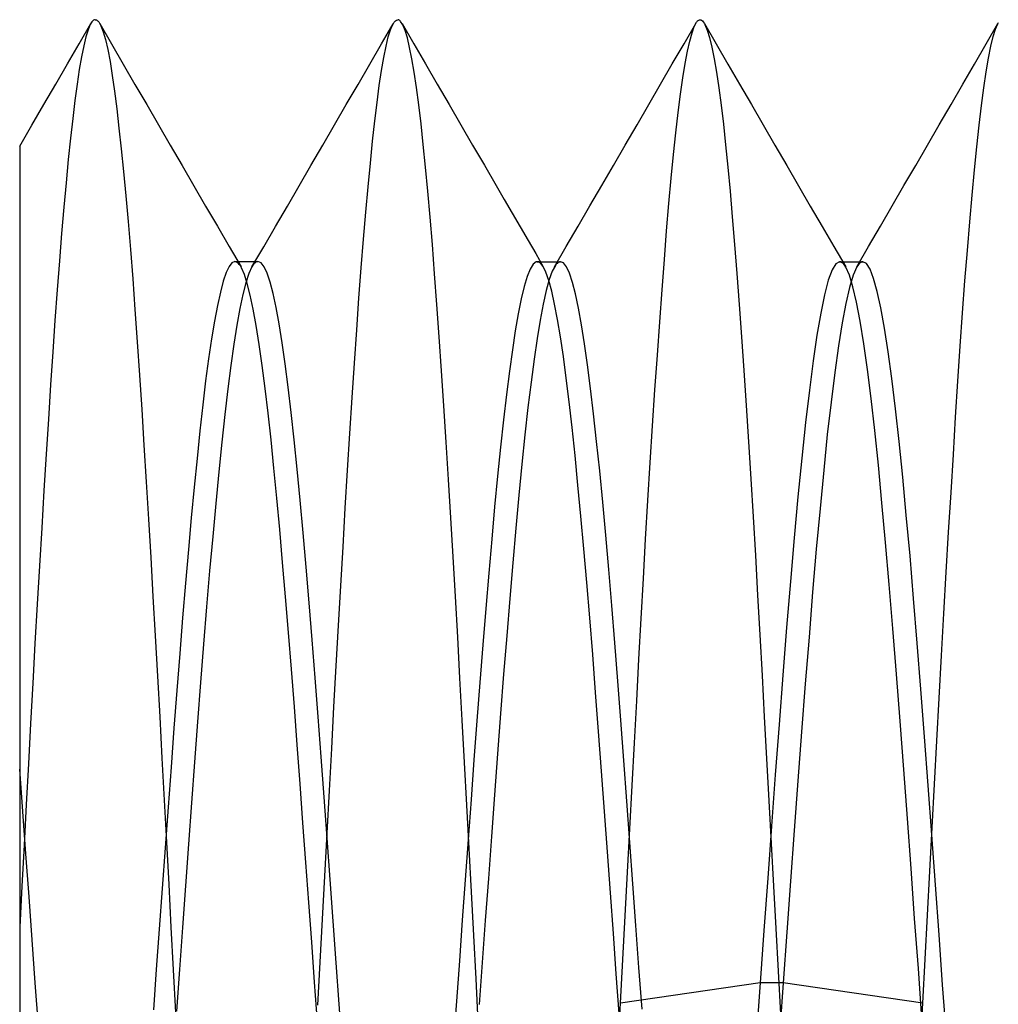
# Model space of a CAD drawing. Header units: millimetres. Extents: x 0 to 93, y 0 to 191.
# Tile 118 of 148: x 86.6 to 88.22, y 157.92 to 159.55. Entities that reach past the tile are written whole.
import ezdxf

# ---------------------------------------------------------------- set-up
doc = ezdxf.new("R2010")
doc.units = ezdxf.units.MM
doc.layers.add('MAIN-2', color=7, linetype='Continuous')

msp = doc.modelspace()

# ---------------------------------------------------------------- linework, layer by layer
at = {"layer": 'MAIN-2'}
for p, q in [((86.6982, 159.5101), (86.7176, 159.5435)), ((86.7167, 159.5419), (86.7131, 159.5333)), ((86.7181, 159.5444), (86.7167, 159.5419)), ((86.7195, 159.5464), (86.7181, 159.5444)), ((86.7209, 159.5479), (86.7195, 159.5464)), ((86.7222, 159.549), (86.7209, 159.5479)), ((86.7236, 159.5496), (86.7222, 159.549)), ((86.725, 159.5498), (86.7236, 159.5496)), ((86.725, 159.5498), (86.7259, 159.5497)), ((86.7259, 159.5497), (86.7268, 159.5494)), ((86.7268, 159.5494), (86.7278, 159.5489)), ((86.7278, 159.5489), (86.7287, 159.5482)), ((86.7287, 159.5482), (86.7296, 159.5473)), ((86.7296, 159.5473), (86.7306, 159.5462)), ((86.7306, 159.5462), (86.7344, 159.5398)), ((86.7324, 159.5433), (86.7518, 159.5099)), ((86.7344, 159.5398), (86.7382, 159.53)), ((87.1983, 159.5098), (87.2177, 159.5432)), ((87.2133, 159.5333), (87.2153, 159.5384)), ((87.2153, 159.5384), (87.2173, 159.5425)), ((87.2173, 159.5425), (87.2193, 159.5457)), ((87.2193, 159.5457), (87.2212, 159.548)), ((87.2212, 159.548), (87.2232, 159.5493)), ((87.2232, 159.5493), (87.2252, 159.5498)), ((87.226, 159.5497), (87.2252, 159.5498)), ((87.2268, 159.5494), (87.226, 159.5497)), ((87.2275, 159.5491), (87.2268, 159.5494)), ((87.2283, 159.5485), (87.2275, 159.5491)), ((87.2291, 159.5478), (87.2283, 159.5485)), ((87.2299, 159.547), (87.2291, 159.5478)), ((87.2336, 159.5411), (87.2299, 159.547)), ((87.2323, 159.5435), (87.2517, 159.5101)), ((87.2373, 159.532), (87.2336, 159.5411)), ((87.6985, 159.5101), (87.7179, 159.5436)), ((87.7117, 159.5282), (87.7154, 159.5385)), ((87.7154, 159.5385), (87.7191, 159.5455)), ((87.7191, 159.5455), (87.7201, 159.5468)), ((87.7201, 159.5468), (87.721, 159.5478)), ((87.721, 159.5478), (87.722, 159.5487)), ((87.722, 159.5487), (87.723, 159.5493)), ((87.723, 159.5493), (87.724, 159.5496)), ((87.724, 159.5496), (87.7249, 159.5497)), ((87.7249, 159.5497), (87.7263, 159.5495)), ((87.7263, 159.5495), (87.7276, 159.5489)), ((87.7276, 159.5489), (87.729, 159.5477)), ((87.729, 159.5477), (87.7303, 159.5462)), ((87.7303, 159.5462), (87.7317, 159.5442)), ((87.7317, 159.5442), (87.733, 159.5418)), ((87.7321, 159.5434), (87.7515, 159.51)), ((87.733, 159.5418), (87.7369, 159.5327)), ((88.1982, 159.5099), (88.2176, 159.5433)), ((88.2135, 159.5343), (88.2174, 159.543)), ((88.2174, 159.543), (88.2187, 159.5451)), ((86.7095, 159.5215), (86.7059, 159.5065)), ((86.7131, 159.5333), (86.7095, 159.5215)), ((86.7382, 159.53), (86.742, 159.5169)), ((87.2057, 159.5059), (87.2095, 159.5213)), ((87.2095, 159.5213), (87.2133, 159.5333)), ((87.241, 159.5196), (87.2373, 159.532)), ((87.7079, 159.5145), (87.7117, 159.5282)), ((87.7369, 159.5327), (87.7407, 159.5202)), ((88.2057, 159.5059), (88.2095, 159.5219)), ((88.2095, 159.5219), (88.2135, 159.5343)), ((86.6789, 159.4767), (86.6982, 159.5101)), ((86.7059, 159.5065), (86.7022, 159.4884)), ((86.742, 159.5169), (86.7457, 159.5005)), ((86.7518, 159.5099), (86.7712, 159.4764)), ((87.1789, 159.4763), (87.1983, 159.5098)), ((87.2019, 159.4873), (87.2057, 159.5059)), ((87.2447, 159.504), (87.241, 159.5196)), ((87.2517, 159.5101), (87.2711, 159.4766)), ((87.6791, 159.4767), (87.6985, 159.5101)), ((87.7041, 159.4976), (87.7079, 159.5145)), ((87.7407, 159.5202), (87.7446, 159.5044)), ((87.7446, 159.5044), (87.7485, 159.4853)), ((87.7515, 159.51), (87.771, 159.4765)), ((88.1788, 159.4765), (88.1982, 159.5099)), ((88.2018, 159.4864), (88.2057, 159.5059)), ((86.7022, 159.4884), (86.6986, 159.4673)), ((86.7457, 159.5005), (86.7494, 159.4807)), ((87.2484, 159.4851), (87.2447, 159.504)), ((87.7002, 159.4772), (87.7041, 159.4976)), ((86.6595, 159.4433), (86.6789, 159.4767)), ((86.7494, 159.4807), (86.7531, 159.4578)), ((86.7712, 159.4764), (86.7906, 159.4429)), ((87.1595, 159.4428), (87.1789, 159.4763)), ((87.1982, 159.4656), (87.2019, 159.4873)), ((87.2522, 159.4629), (87.2484, 159.4851)), ((87.2711, 159.4766), (87.2905, 159.4431)), ((87.6597, 159.4432), (87.6791, 159.4767)), ((87.6963, 159.4535), (87.7002, 159.4772)), ((87.7485, 159.4853), (87.7523, 159.4629)), ((87.771, 159.4765), (87.7904, 159.443)), ((88.1594, 159.443), (88.1788, 159.4765)), ((88.1979, 159.4635), (88.2018, 159.4864)), ((86.6986, 159.4673), (86.695, 159.4432)), ((86.7531, 159.4578), (86.7568, 159.4317)), ((87.1945, 159.4409), (87.1982, 159.4656)), ((87.256, 159.4376), (87.2522, 159.4629)), ((87.7523, 159.4629), (87.7561, 159.4374)), ((88.1941, 159.4373), (88.1979, 159.4635)), ((86.6401, 159.4099), (86.6595, 159.4433)), ((86.695, 159.4432), (86.6913, 159.4163)), ((86.7906, 159.4429), (86.8101, 159.4095)), ((87.14, 159.4094), (87.1595, 159.4428)), ((87.1908, 159.4131), (87.1945, 159.4409)), ((87.2905, 159.4431), (87.3099, 159.4097)), ((87.6403, 159.4097), (87.6597, 159.4432)), ((87.6924, 159.4265), (87.6963, 159.4535)), ((87.7904, 159.443), (87.8098, 159.4095)), ((88.14, 159.4096), (88.1594, 159.443)), ((86.7568, 159.4317), (86.7605, 159.4026)), ((87.2598, 159.4091), (87.256, 159.4376)), ((87.6885, 159.3963), (87.6924, 159.4265)), ((87.7561, 159.4374), (87.7599, 159.4088)), ((88.1902, 159.4079), (88.1941, 159.4373)), ((86.6201, 159.3754), (86.6401, 159.4099)), ((86.6913, 159.4163), (86.6876, 159.3864)), ((86.8101, 159.4095), (86.8295, 159.3759)), ((87.1206, 159.3758), (87.14, 159.4094)), ((87.1872, 159.3824), (87.1908, 159.4131)), ((87.2636, 159.3776), (87.2598, 159.4091)), ((87.3099, 159.4097), (87.3294, 159.3761)), ((87.6208, 159.3762), (87.6403, 159.4097)), ((87.7599, 159.4088), (87.7636, 159.3774)), ((87.8098, 159.4095), (87.8293, 159.3759)), ((88.1206, 159.3761), (88.14, 159.4096)), ((88.1864, 159.3754), (88.1902, 159.4079)), ((86.7605, 159.4026), (86.7642, 159.3707)), ((87.6847, 159.363), (87.6885, 159.3963)), ((86.6, 159.3408), (86.6201, 159.3754)), ((86.6876, 159.3864), (86.6839, 159.3538)), ((86.8295, 159.3759), (86.849, 159.3424)), ((87.1011, 159.3423), (87.1206, 159.3758)), ((87.1835, 159.3489), (87.1872, 159.3824)), ((87.2673, 159.3434), (87.2636, 159.3776)), ((87.3294, 159.3761), (87.3489, 159.3426)), ((87.6013, 159.3426), (87.6208, 159.3762)), ((87.7636, 159.3774), (87.7673, 159.3432)), ((87.8293, 159.3759), (87.8488, 159.3424)), ((88.1011, 159.3426), (88.1206, 159.3761)), ((88.1825, 159.3399), (88.1864, 159.3754)), ((86.7642, 159.3707), (86.768, 159.3362)), ((87.6809, 159.3268), (87.6847, 159.363)), ((86.6839, 159.3538), (86.6803, 159.3185)), ((86.849, 159.3424), (86.8685, 159.3089)), ((87.0816, 159.3087), (87.1011, 159.3423)), ((87.1799, 159.3126), (87.1835, 159.3489)), ((87.2711, 159.3062), (87.2673, 159.3434)), ((87.3489, 159.3426), (87.3683, 159.3091)), ((87.5818, 159.309), (87.6013, 159.3426)), ((87.7673, 159.3432), (87.771, 159.3062)), ((87.8488, 159.3424), (87.8683, 159.3089)), ((88.0816, 159.309), (88.1011, 159.3426)), ((86.6, 159.3403), (86.6, 159.3396)), ((86.6, 159.3396), (86.6, 159.332)), ((86.6, 159.332), (86.6, 159.3168)), ((86.768, 159.3362), (86.7717, 159.299)), ((87.6772, 159.2877), (87.6809, 159.3268)), ((88.1786, 159.3014), (88.1825, 159.3399)), ((86.6, 159.3168), (86.6, 159.2934)), ((86.6803, 159.3185), (86.6766, 159.2804)), ((86.8685, 159.3089), (86.888, 159.2753)), ((87.1762, 159.2735), (87.1799, 159.3126)), ((87.3683, 159.3091), (87.3878, 159.2755)), ((87.5623, 159.2755), (87.5818, 159.309)), ((87.8683, 159.3089), (87.8877, 159.2753)), ((88.0621, 159.2755), (88.0816, 159.309)), ((86.6, 159.2934), (86.6, 159.2631)), ((86.7717, 159.299), (86.7755, 159.2589)), ((87.0621, 159.2752), (87.0816, 159.3087)), ((87.2748, 159.2663), (87.2711, 159.3062)), ((87.771, 159.3062), (87.7746, 159.2665)), ((88.1747, 159.2599), (88.1786, 159.3014)), ((86.6766, 159.2804), (86.6729, 159.2398)), ((87.6735, 159.2458), (87.6772, 159.2877)), ((86.6, 159.2631), (86.6, 159.2276)), ((86.888, 159.2753), (86.9075, 159.2418)), ((87.0426, 159.2417), (87.0621, 159.2752)), ((87.1724, 159.2317), (87.1762, 159.2735)), ((87.2785, 159.2236), (87.2748, 159.2663)), ((87.3878, 159.2755), (87.401, 159.2528)), ((87.5428, 159.242), (87.5623, 159.2755)), ((87.7746, 159.2665), (87.7783, 159.2239)), ((87.8877, 159.2753), (87.9072, 159.2418)), ((88.0426, 159.2419), (88.0621, 159.2755)), ((86.7755, 159.2589), (86.7793, 159.216)), ((87.401, 159.2528), (87.4142, 159.2301)), ((87.6697, 159.201), (87.6735, 159.2458)), ((88.1708, 159.2155), (88.1747, 159.2599)), ((86.6, 159.2276), (86.6, 159.1874)), ((86.6729, 159.2398), (86.6692, 159.1966)), ((86.9075, 159.2418), (86.927, 159.2083)), ((87.0231, 159.2081), (87.0426, 159.2417)), ((87.1686, 159.1871), (87.1724, 159.2317)), ((87.4142, 159.2301), (87.4274, 159.2074)), ((87.5234, 159.2085), (87.5428, 159.242)), ((87.9072, 159.2418), (87.9268, 159.2082)), ((88.0231, 159.2084), (88.0426, 159.2419)), ((86.7793, 159.216), (86.7831, 159.1702)), ((87.2823, 159.1781), (87.2785, 159.2236)), ((87.7783, 159.2239), (87.7821, 159.1783)), ((88.1669, 159.1681), (88.1708, 159.2155)), ((86.6692, 159.1966), (86.6656, 159.151)), ((86.927, 159.2083), (86.9465, 159.1747)), ((87.0036, 159.1746), (87.0231, 159.2081)), ((87.4274, 159.2074), (87.4406, 159.1848)), ((87.5038, 159.1749), (87.5234, 159.2085)), ((87.6659, 159.1534), (87.6697, 159.201)), ((87.9268, 159.2082), (87.9463, 159.1747)), ((88.0036, 159.1748), (88.0231, 159.2084)), ((86.6, 159.1874), (86.6, 159.143)), ((87.1648, 159.1398), (87.1686, 159.1871)), ((87.4406, 159.1848), (87.4532, 159.1631)), ((86.7831, 159.1702), (86.7869, 159.1217)), ((86.9465, 159.1747), (86.966, 159.1412)), ((86.9841, 159.1411), (87.0036, 159.1746)), ((87.286, 159.1298), (87.2823, 159.1781)), ((87.4532, 159.1631), (87.4658, 159.1414)), ((87.4843, 159.1414), (87.5038, 159.1749)), ((87.7821, 159.1783), (87.7859, 159.1301)), ((87.9463, 159.1747), (87.9658, 159.1411)), ((87.9841, 159.1412), (88.0036, 159.1748)), ((88.163, 159.118), (88.1669, 159.1681)), ((86.6656, 159.151), (86.6619, 159.1031)), ((86.951, 159.1479), (86.9462, 159.1419)), ((86.9558, 159.1499), (86.951, 159.1479)), ((86.9576, 159.1496), (86.9558, 159.1499)), ((86.9558, 159.1499), (86.959, 159.1499)), ((86.9594, 159.1487), (86.9576, 159.1496)), ((86.959, 159.1499), (86.9622, 159.1499)), ((86.9613, 159.1474), (86.9594, 159.1487)), ((86.9631, 159.1454), (86.9613, 159.1474)), ((86.9622, 159.1499), (86.9654, 159.1499)), ((86.9654, 159.1499), (86.9685, 159.1499)), ((86.9685, 159.1499), (86.9717, 159.1499)), ((86.9717, 159.1499), (86.9749, 159.1499)), ((86.9749, 159.1499), (86.9781, 159.1499)), ((86.9781, 159.1499), (86.9813, 159.1499)), ((86.9813, 159.1499), (86.9845, 159.1499)), ((86.9845, 159.1499), (86.9876, 159.1499)), ((86.9874, 159.1461), (86.9857, 159.1439)), ((86.9891, 159.1477), (86.9874, 159.1461)), ((86.9876, 159.1499), (86.9908, 159.1499)), ((86.9907, 159.1489), (86.9891, 159.1477)), ((86.9924, 159.1497), (86.9907, 159.1489)), ((86.9908, 159.1499), (86.994, 159.1499)), ((86.994, 159.1499), (86.9924, 159.1497)), ((86.999, 159.1478), (86.994, 159.1499)), ((87.004, 159.1414), (86.999, 159.1478)), ((87.4538, 159.1494), (87.4489, 159.1456)), ((87.4558, 159.1498), (87.4538, 159.1494)), ((87.4577, 159.1495), (87.4558, 159.1498)), ((87.4559, 159.1498), (87.4591, 159.1498)), ((87.4596, 159.1486), (87.4577, 159.1495)), ((87.4591, 159.1498), (87.4623, 159.1498)), ((87.4616, 159.1471), (87.4596, 159.1486)), ((87.4635, 159.1449), (87.4616, 159.1471)), ((87.4623, 159.1498), (87.4654, 159.1498)), ((87.4654, 159.1498), (87.4686, 159.1498)), ((87.4686, 159.1498), (87.4718, 159.1498)), ((87.4718, 159.1498), (87.475, 159.1498)), ((87.475, 159.1498), (87.4781, 159.1498)), ((87.4781, 159.1498), (87.4813, 159.1498)), ((87.4813, 159.1498), (87.4845, 159.1498)), ((87.4845, 159.1498), (87.4877, 159.1498)), ((87.4885, 159.1471), (87.4871, 159.1456)), ((87.4877, 159.1498), (87.4909, 159.1498)), ((87.4899, 159.1483), (87.4885, 159.1471)), ((87.4913, 159.1491), (87.4899, 159.1483)), ((87.4909, 159.1498), (87.4941, 159.1498)), ((87.4927, 159.1496), (87.4913, 159.1491)), ((87.4941, 159.1498), (87.4927, 159.1496)), ((87.4991, 159.1477), (87.4941, 159.1498)), ((87.5041, 159.1412), (87.4991, 159.1477)), ((87.6621, 159.1032), (87.6659, 159.1534)), ((87.9495, 159.1463), (87.9432, 159.1361)), ((87.9558, 159.1497), (87.9495, 159.1463)), ((87.9574, 159.1494), (87.9558, 159.1497)), ((87.9558, 159.1497), (87.959, 159.1497)), ((87.9591, 159.1487), (87.9574, 159.1494)), ((87.959, 159.1497), (87.9622, 159.1497)), ((87.9608, 159.1475), (87.9591, 159.1487)), ((87.9625, 159.1458), (87.9608, 159.1475)), ((87.9622, 159.1497), (87.9653, 159.1497)), ((87.9653, 159.1497), (87.9685, 159.1497)), ((87.9685, 159.1497), (87.9717, 159.1497)), ((87.9717, 159.1497), (87.9749, 159.1497)), ((87.9749, 159.1497), (87.9781, 159.1497)), ((87.9781, 159.1497), (87.9813, 159.1497)), ((87.9813, 159.1497), (87.9844, 159.1497)), ((87.9844, 159.1497), (87.9876, 159.1497)), ((87.9891, 159.1475), (87.9874, 159.1459)), ((87.9876, 159.1497), (87.9908, 159.1497)), ((87.9907, 159.1487), (87.9891, 159.1475)), ((87.9924, 159.1494), (87.9907, 159.1487)), ((87.9908, 159.1497), (87.994, 159.1497)), ((87.994, 159.1497), (87.9924, 159.1494)), ((88, 159.1466), (87.994, 159.1497)), ((88.006, 159.1373), (88, 159.1466)), ((86.6, 159.143), (86.6, 159.0944)), ((86.9415, 159.1318), (86.9367, 159.1177)), ((86.9462, 159.1419), (86.9415, 159.1318)), ((86.9649, 159.1429), (86.9631, 159.1454)), ((86.9667, 159.1398), (86.9649, 159.1429)), ((86.9716, 159.1288), (86.9667, 159.1398)), ((86.9791, 159.1303), (86.9741, 159.1151)), ((86.9841, 159.1412), (86.9791, 159.1303)), ((86.9857, 159.1439), (86.9841, 159.1412)), ((87.009, 159.1307), (87.004, 159.1414)), ((87.0139, 159.1159), (87.009, 159.1307)), ((87.161, 159.0898), (87.1648, 159.1398)), ((87.2898, 159.0789), (87.286, 159.1298)), ((87.4439, 159.1376), (87.439, 159.1253)), ((87.4489, 159.1456), (87.4439, 159.1376)), ((87.4654, 159.1421), (87.4635, 159.1449)), ((87.4701, 159.1323), (87.4654, 159.1421)), ((87.4749, 159.1187), (87.4701, 159.1323)), ((87.4807, 159.1344), (87.4757, 159.1205)), ((87.4857, 159.1438), (87.4807, 159.1344)), ((87.4871, 159.1456), (87.4857, 159.1438)), ((87.5091, 159.1306), (87.5041, 159.1412)), ((87.5141, 159.1156), (87.5091, 159.1306)), ((87.7859, 159.1301), (87.7897, 159.0791)), ((87.9432, 159.1361), (87.937, 159.1191)), ((87.9641, 159.1436), (87.9625, 159.1458)), ((87.9658, 159.141), (87.9641, 159.1436)), ((87.9718, 159.1277), (87.9658, 159.141)), ((87.9841, 159.1412), (87.978, 159.1275)), ((87.9858, 159.1438), (87.9841, 159.1412)), ((87.9874, 159.1459), (87.9858, 159.1438)), ((88.012, 159.122), (88.006, 159.1373)), ((86.7869, 159.1217), (86.7906, 159.0707)), ((86.9367, 159.1177), (86.9319, 159.0995)), ((86.9741, 159.1151), (86.9691, 159.0957)), ((86.9764, 159.1137), (86.9716, 159.1288)), ((86.9813, 159.0946), (86.9764, 159.1137)), ((87.0189, 159.097), (87.0139, 159.1159)), ((87.439, 159.1253), (87.4341, 159.1089)), ((87.4757, 159.1205), (87.4706, 159.1024)), ((87.4797, 159.1012), (87.4749, 159.1187)), ((87.5191, 159.0965), (87.5141, 159.1156)), ((87.937, 159.1191), (87.9307, 159.0953)), ((87.9778, 159.1083), (87.9718, 159.1277)), ((87.978, 159.1275), (87.9719, 159.1074)), ((88.018, 159.1007), (88.012, 159.122)), ((88.1591, 159.0652), (88.163, 159.118)), ((86.6619, 159.1031), (86.6583, 159.0529)), ((86.9319, 159.0995), (86.927, 159.0775)), ((87.4341, 159.1089), (87.4292, 159.0884)), ((87.4706, 159.1024), (87.4656, 159.0799)), ((87.4845, 159.0798), (87.4797, 159.1012)), ((87.6583, 159.0504), (87.6621, 159.1032)), ((87.9719, 159.1074), (87.9659, 159.081)), ((87.9838, 159.0828), (87.9778, 159.1083)), ((88.024, 159.0733), (88.018, 159.1007)), ((86.6, 159.0944), (86.6, 159.0412)), ((86.9691, 159.0957), (86.9641, 159.0723)), ((86.9862, 159.0713), (86.9813, 159.0946)), ((87.0239, 159.074), (87.0189, 159.097)), ((87.1572, 159.0373), (87.161, 159.0898)), ((87.4292, 159.0884), (87.4243, 159.0639)), ((87.5241, 159.0731), (87.5191, 159.0965)), ((87.9307, 159.0953), (87.9244, 159.065)), ((87.9659, 159.081), (87.9598, 159.0486)), ((87.9898, 159.0515), (87.9838, 159.0828)), ((86.7906, 159.0707), (86.7944, 159.0176)), ((86.927, 159.0775), (86.9221, 159.0518)), ((86.9641, 159.0723), (86.9591, 159.0448)), ((86.9911, 159.0441), (86.9862, 159.0713)), ((87.0289, 159.0469), (87.0239, 159.074)), ((87.2937, 159.0254), (87.2898, 159.0789)), ((87.4656, 159.0799), (87.4606, 159.0534)), ((87.4894, 159.0545), (87.4845, 159.0798)), ((87.5291, 159.0457), (87.5241, 159.0731)), ((87.7897, 159.0791), (87.7936, 159.0257)), ((87.9244, 159.065), (87.9182, 159.0284)), ((88.03, 159.04), (88.024, 159.0733)), ((88.1552, 159.01), (88.1591, 159.0652)), ((86.6583, 159.0529), (86.6547, 159.0006)), ((86.9221, 159.0518), (86.9172, 159.0224)), ((87.4243, 159.0639), (87.4194, 159.0358)), ((87.4606, 159.0534), (87.4555, 159.0229)), ((87.4942, 159.0255), (87.4894, 159.0545)), ((87.6544, 158.9953), (87.6583, 159.0504)), ((87.9598, 159.0486), (87.9537, 159.0105)), ((87.9958, 159.0143), (87.9898, 159.0515)), ((86.6, 159.0412), (86.6, 158.983)), ((86.9591, 159.0448), (86.9541, 159.0134)), ((86.996, 159.0131), (86.9911, 159.0441)), ((87.0338, 159.0158), (87.0289, 159.0469)), ((87.1534, 158.9823), (87.1572, 159.0373)), ((87.4194, 159.0358), (87.4146, 159.004)), ((87.534, 159.0143), (87.5291, 159.0457)), ((88.036, 159.001), (88.03, 159.04)), ((86.7944, 159.0176), (86.7981, 158.9624)), ((86.9172, 159.0224), (86.9123, 158.9895)), ((87.2975, 158.9695), (87.2937, 159.0254)), ((87.4555, 159.0229), (87.4505, 158.9886)), ((87.499, 158.993), (87.4942, 159.0255)), ((87.7936, 159.0257), (87.7975, 158.97)), ((87.9182, 159.0284), (87.9119, 158.9859)), ((86.6547, 159.0006), (86.651, 158.9462)), ((86.9541, 159.0134), (86.9491, 158.9783)), ((87.001, 158.9785), (86.996, 159.0131)), ((87.0388, 158.981), (87.0338, 159.0158)), ((87.4146, 159.004), (87.4097, 158.9687)), ((87.539, 158.9792), (87.534, 159.0143)), ((87.9537, 159.0105), (87.9476, 158.9669)), ((88.0018, 158.9715), (87.9958, 159.0143)), ((88.042, 158.9565), (88.036, 159.001)), ((88.1514, 158.9525), (88.1552, 159.01)), ((86.9123, 158.9895), (86.9075, 158.953)), ((87.4505, 158.9886), (87.4455, 158.9505)), ((87.5038, 158.9571), (87.499, 158.993)), ((87.6504, 158.9379), (87.6544, 158.9953)), ((87.9119, 158.9859), (87.9057, 158.9377)), ((86.6, 158.983), (86.6, 158.9197)), ((86.9491, 158.9783), (86.9441, 158.9395)), ((87.0059, 158.9405), (87.001, 158.9785)), ((87.0438, 158.9425), (87.0388, 158.981)), ((87.1496, 158.9252), (87.1534, 158.9823)), ((87.3013, 158.9115), (87.2975, 158.9695)), ((87.4097, 158.9687), (87.4048, 158.9301)), ((87.544, 158.9405), (87.539, 158.9792)), ((87.7975, 158.97), (87.8014, 158.9121)), ((88.0078, 158.9236), (88.0018, 158.9715)), ((86.7981, 158.9624), (86.8018, 158.9053)), ((86.9075, 158.953), (86.9027, 158.9132)), ((87.5086, 158.918), (87.5038, 158.9571)), ((87.9476, 158.9669), (87.9415, 158.9179)), ((88.048, 158.9069), (88.042, 158.9565)), ((88.1476, 158.8929), (88.1514, 158.9525)), ((86.651, 158.9462), (86.6474, 158.8898)), ((86.9441, 158.9395), (86.9391, 158.897)), ((87.0108, 158.8994), (87.0059, 158.9405)), ((87.0488, 158.9006), (87.0438, 158.9425)), ((87.4455, 158.9505), (87.4404, 158.9088)), ((87.549, 158.8983), (87.544, 158.9405)), ((87.6465, 158.8787), (87.6504, 158.9379)), ((87.9057, 158.9377), (87.8994, 158.884)), ((86.6, 158.9197), (86.6, 158.8514)), ((87.1458, 158.866), (87.1496, 158.9252)), ((87.4048, 158.9301), (87.3998, 158.8883)), ((88.0138, 158.8707), (88.0078, 158.9236)), ((86.8018, 158.9053), (86.8055, 158.8465)), ((86.9027, 158.9132), (86.898, 158.8703)), ((87.3052, 158.8515), (87.3013, 158.9115)), ((87.4404, 158.9088), (87.4354, 158.8637)), ((87.5134, 158.8755), (87.5086, 158.918)), ((87.8014, 158.9121), (87.8052, 158.8523)), ((87.9415, 158.9179), (87.9354, 158.864)), ((88.054, 158.8525), (88.048, 158.9069)), ((86.6474, 158.8898), (86.6437, 158.8316)), ((86.9391, 158.897), (86.9341, 158.8513)), ((87.0156, 158.8553), (87.0108, 158.8994)), ((87.0537, 158.8554), (87.0488, 158.9006)), ((87.3998, 158.8883), (87.395, 158.8433)), ((87.554, 158.8528), (87.549, 158.8983)), ((88.1438, 158.8314), (88.1476, 158.8929)), ((86.898, 158.8703), (86.8932, 158.8248)), ((87.5182, 158.8296), (87.5134, 158.8755)), ((87.6426, 158.8177), (87.6465, 158.8787)), ((87.8994, 158.884), (87.8931, 158.8252)), ((88.0198, 158.8133), (88.0138, 158.8707)), ((87.0204, 158.8085), (87.0156, 158.8553)), ((87.0587, 158.8071), (87.0537, 158.8554)), ((87.1421, 158.805), (87.1458, 158.866)), ((87.4354, 158.8637), (87.4304, 158.8152)), ((87.9354, 158.864), (87.9294, 158.8052)), ((86.6, 158.8514), (86.6, 158.7788)), ((86.8055, 158.8465), (86.8092, 158.786)), ((86.9341, 158.8513), (86.9291, 158.8023)), ((87.309, 158.7899), (87.3052, 158.8515)), ((87.395, 158.8433), (87.3901, 158.7954)), ((87.559, 158.8041), (87.554, 158.8528)), ((87.8052, 158.8523), (87.809, 158.7909)), ((88.0601, 158.7936), (88.054, 158.8525)), ((86.6437, 158.8316), (86.64, 158.7717)), ((86.8932, 158.8248), (86.8885, 158.7769)), ((87.5231, 158.7807), (87.5182, 158.8296)), ((87.8931, 158.8252), (87.8869, 158.7614)), ((88.1399, 158.7681), (88.1438, 158.8314)), ((87.0251, 158.759), (87.0204, 158.8085)), ((87.0637, 158.7558), (87.0587, 158.8071)), ((87.1383, 158.7425), (87.1421, 158.805)), ((87.4304, 158.8152), (87.4253, 158.7637)), ((87.6388, 158.7552), (87.6426, 158.8177)), ((87.9294, 158.8052), (87.9233, 158.7419)), ((88.0258, 158.7515), (88.0198, 158.8133)), ((86.9291, 158.8023), (86.9241, 158.7504)), ((87.3128, 158.7266), (87.309, 158.7899)), ((87.3901, 158.7954), (87.3853, 158.7447)), ((87.564, 158.7524), (87.559, 158.8041)), ((87.809, 158.7909), (87.8128, 158.7281)), ((88.066, 158.7306), (88.0601, 158.7936)), ((86.6, 158.7788), (86.6, 158.703)), ((86.8092, 158.786), (86.8129, 158.7241)), ((86.8885, 158.7769), (86.8837, 158.7267)), ((87.528, 158.7291), (87.5231, 158.7807)), ((86.64, 158.7717), (86.6364, 158.7102)), ((87.0299, 158.707), (87.0251, 158.759)), ((87.0687, 158.7017), (87.0637, 158.7558)), ((87.4253, 158.7637), (87.4203, 158.7093)), ((87.8869, 158.7614), (87.8806, 158.6932)), ((88.136, 158.703), (88.1399, 158.7681)), ((86.9241, 158.7504), (86.9191, 158.6958)), ((87.1346, 158.6788), (87.1383, 158.7425)), ((87.3853, 158.7447), (87.3805, 158.6911)), ((87.569, 158.6979), (87.564, 158.7524)), ((87.635, 158.6914), (87.6388, 158.7552)), ((87.9233, 158.7419), (87.9172, 158.6745)), ((88.0318, 158.6858), (88.0258, 158.7515)), ((86.8129, 158.7241), (86.8166, 158.661)), ((86.8837, 158.7267), (86.8789, 158.6739)), ((87.3166, 158.6621), (87.3128, 158.7266)), ((87.5329, 158.6754), (87.528, 158.7291)), ((87.8128, 158.7281), (87.8165, 158.664)), ((88.0721, 158.6636), (88.066, 158.7306)), ((86.6364, 158.7102), (86.6327, 158.6474)), ((87.0347, 158.6526), (87.0299, 158.707)), ((87.4203, 158.7093), (87.4153, 158.6523)), ((86.6, 158.703), (86.6, 158.6252)), ((86.9191, 158.6958), (86.9141, 158.6386)), ((87.0736, 158.6451), (87.0687, 158.7017)), ((87.3805, 158.6911), (87.3756, 158.635)), ((87.574, 158.6408), (87.569, 158.6979)), ((87.6313, 158.6263), (87.635, 158.6914)), ((87.8806, 158.6932), (87.8743, 158.621)), ((88.1321, 158.6364), (88.136, 158.703)), ((87.1309, 158.614), (87.1346, 158.6788)), ((87.5377, 158.6194), (87.5329, 158.6754)), ((87.9172, 158.6745), (87.9111, 158.6035)), ((88.0378, 158.6165), (88.0318, 158.6858)), ((86.8166, 158.661), (86.8204, 158.5966)), ((86.8789, 158.6739), (86.8741, 158.6187)), ((87.3204, 158.5963), (87.3166, 158.6621)), ((87.8165, 158.664), (87.8202, 158.5989)), ((88.0781, 158.5932), (88.0721, 158.6636)), ((86.6327, 158.6474), (86.629, 158.5835)), ((87.0396, 158.5959), (87.0347, 158.6526)), ((87.0786, 158.5861), (87.0736, 158.6451)), ((87.4153, 158.6523), (87.4102, 158.5929)), ((86.9141, 158.6386), (86.9091, 158.5791)), ((87.3756, 158.635), (87.3707, 158.5766)), ((87.579, 158.5814), (87.574, 158.6408)), ((87.6276, 158.5601), (87.6313, 158.6263)), ((88.1281, 158.5682), (88.1321, 158.6364)), ((86.6, 158.6252), (86.6, 158.5464)), ((86.8741, 158.6187), (86.8693, 158.5613)), ((87.1272, 158.5484), (87.1309, 158.614)), ((87.5425, 158.5611), (87.5377, 158.6194)), ((87.8743, 158.621), (87.868, 158.5452)), ((88.0438, 158.5438), (88.0378, 158.6165)), ((86.8204, 158.5966), (86.8241, 158.5312)), ((87.0445, 158.5372), (87.0396, 158.5959)), ((87.3242, 158.5293), (87.3204, 158.5963)), ((87.4102, 158.5929), (87.4052, 158.5314)), ((87.8202, 158.5989), (87.8238, 158.5329)), ((87.9111, 158.6035), (87.9051, 158.5293)), ((88.0841, 158.5195), (88.0781, 158.5932)), ((86.629, 158.5835), (86.6253, 158.5187)), ((86.9091, 158.5791), (86.9041, 158.5176)), ((87.0836, 158.525), (87.0786, 158.5861)), ((87.3707, 158.5766), (87.3658, 158.5163)), ((87.584, 158.5199), (87.579, 158.5814)), ((86.8693, 158.5613), (86.8646, 158.502)), ((87.5474, 158.5005), (87.5425, 158.5611)), ((88.1242, 158.4989), (88.1281, 158.5682)), ((86.6, 158.5464), (86.6, 158.4677)), ((87.1234, 158.4818), (87.1272, 158.5484)), ((87.6239, 158.4927), (87.6276, 158.5601)), ((87.868, 158.5452), (87.8618, 158.4664)), ((86.8241, 158.5312), (86.8279, 158.4648)), ((87.0493, 158.4765), (87.0445, 158.5372)), ((87.3279, 158.4613), (87.3242, 158.5293)), ((87.4052, 158.5314), (87.4002, 158.4679)), ((87.8238, 158.5329), (87.8275, 158.4659)), ((87.9051, 158.5293), (87.899, 158.4523)), ((88.0498, 158.4683), (88.0438, 158.5438)), ((86.6253, 158.5187), (86.6217, 158.4531)), ((86.9041, 158.5176), (86.8991, 158.4542)), ((87.0886, 158.4621), (87.0836, 158.525)), ((87.3658, 158.5163), (87.3609, 158.4544)), ((87.589, 158.4566), (87.584, 158.5199)), ((88.0901, 158.4432), (88.0841, 158.5195)), ((86.8646, 158.502), (86.8599, 158.4412)), ((87.5522, 158.4379), (87.5474, 158.5005)), ((88.1202, 158.4286), (88.1242, 158.4989)), ((87.1197, 158.4141), (87.1234, 158.4818)), ((87.6202, 158.4242), (87.6239, 158.4927)), ((86.6, 158.4677), (86.6, 158.3892)), ((86.8279, 158.4648), (86.8316, 158.3974)), ((87.0542, 158.4143), (87.0493, 158.4765)), ((87.4002, 158.4679), (87.3951, 158.4028)), ((87.8275, 158.4659), (87.8312, 158.3978)), ((87.8618, 158.4664), (87.8555, 158.3851)), ((88.0558, 158.3904), (88.0498, 158.4683)), ((86.6217, 158.4531), (86.618, 158.3868)), ((86.8991, 158.4542), (86.8941, 158.3891)), ((87.0936, 158.3976), (87.0886, 158.4621)), ((87.3317, 158.3922), (87.3279, 158.4613)), ((87.3609, 158.4544), (87.356, 158.3911)), ((87.594, 158.3918), (87.589, 158.4566)), ((87.899, 158.4523), (87.8929, 158.373)), ((86.8599, 158.4412), (86.8551, 158.3788)), ((87.5571, 158.3735), (87.5522, 158.4379)), ((88.0961, 158.3646), (88.0901, 158.4432)), ((87.0589, 158.3511), (87.0542, 158.4143)), ((87.1159, 158.3453), (87.1197, 158.4141)), ((87.6164, 158.3545), (87.6202, 158.4242)), ((88.1164, 158.3577), (88.1202, 158.4286)), ((87.0985, 158.3317), (87.0936, 158.3976)), ((87.3951, 158.4028), (87.3901, 158.3362)), ((87.8312, 158.3978), (87.835, 158.3287)), ((86.6, 158.3892), (86.6001, 158.3109)), ((86.618, 158.3868), (86.6144, 158.32)), ((86.8316, 158.3974), (86.8353, 158.329)), ((86.8941, 158.3891), (86.8891, 158.3227)), ((87.3355, 158.3222), (87.3317, 158.3922)), ((87.356, 158.3911), (87.3511, 158.3266)), ((87.599, 158.3255), (87.594, 158.3918)), ((87.8555, 158.3851), (87.8493, 158.3018)), ((88.0618, 158.3106), (88.0558, 158.3904)), ((86.8551, 158.3788), (86.8503, 158.3145)), ((87.5621, 158.3079), (87.5571, 158.3735)), ((87.8929, 158.373), (87.8868, 158.2919)), ((87.0636, 158.2869), (87.0589, 158.3511)), ((87.6126, 158.2838), (87.6164, 158.3545)), ((88.1021, 158.2843), (88.0961, 158.3646)), ((88.1125, 158.2864), (88.1164, 158.3577)), ((87.1121, 158.2757), (87.1159, 158.3453)), ((87.3901, 158.3362), (87.385, 158.2684)), ((86.6144, 158.32), (86.6108, 158.2528)), ((86.8353, 158.329), (86.839, 158.2599)), ((86.8891, 158.3227), (86.8841, 158.2552)), ((87.1035, 158.2647), (87.0985, 158.3317)), ((87.3393, 158.2514), (87.3355, 158.3222)), ((87.3511, 158.3266), (87.3463, 158.2611)), ((87.604, 158.2582), (87.599, 158.3255)), ((87.835, 158.3287), (87.8388, 158.2588)), ((86.6001, 158.3109), (86.6, 158.264)), ((86.6052, 158.2413), (86.6001, 158.3109)), ((86.8503, 158.3145), (86.8454, 158.2484)), ((87.567, 158.2413), (87.5621, 158.3079)), ((87.8493, 158.3018), (87.843, 158.2169)), ((88.0678, 158.2294), (88.0618, 158.3106)), ((87.0684, 158.2221), (87.0636, 158.2869)), ((87.6088, 158.2125), (87.6126, 158.2838)), ((87.8868, 158.2919), (87.8807, 158.2094)), ((88.1081, 158.2026), (88.1021, 158.2843)), ((88.1087, 158.2146), (88.1125, 158.2864)), ((87.1083, 158.2053), (87.1121, 158.2757)), ((87.385, 158.2684), (87.38, 158.1998)), ((86.6, 158.264), (86.6, 158.217)), ((86.6108, 158.2528), (86.6072, 158.1853)), ((86.839, 158.2599), (86.8427, 158.1903)), ((86.8841, 158.2552), (86.8791, 158.187)), ((87.1085, 158.1969), (87.1035, 158.2647)), ((87.3431, 158.18), (87.3393, 158.2514)), ((87.3463, 158.2611), (87.3415, 158.195)), ((87.609, 158.1901), (87.604, 158.2582)), ((87.8388, 158.2588), (87.8426, 158.1884)), ((86.6104, 158.1709), (86.6052, 158.2413)), ((86.8454, 158.2484), (86.8405, 158.1812)), ((87.572, 158.1742), (87.567, 158.2413)), ((87.0731, 158.1567), (87.0684, 158.2221)), ((88.0738, 158.1471), (88.0678, 158.2294)), ((86.6, 158.217), (86.6, 158.1697)), ((87.1045, 158.1344), (87.1083, 158.2053)), ((87.6049, 158.1407), (87.6088, 158.2125)), ((87.843, 158.2169), (87.8368, 158.1309)), ((87.8807, 158.2094), (87.8746, 158.1259)), ((88.1049, 158.1423), (88.1087, 158.2146)), ((88.1141, 158.1201), (88.1081, 158.2026)), ((86.8427, 158.1903), (86.8464, 158.1202)), ((86.8791, 158.187), (86.8741, 158.1181)), ((87.1134, 158.1286), (87.1085, 158.1969)), ((87.3415, 158.195), (87.3367, 158.1283)), ((87.38, 158.1998), (87.375, 158.1306)), ((87.614, 158.1214), (87.609, 158.1901)), ((87.8426, 158.1884), (87.8465, 158.1179)), ((86.6, 158.1697), (86.6, 158.1222)), ((86.6072, 158.1853), (86.6036, 158.1176)), ((86.6155, 158.0999), (86.6104, 158.1709)), ((86.8405, 158.1812), (86.8355, 158.1137)), ((87.3469, 158.1082), (87.3431, 158.18)), ((87.5769, 158.1067), (87.572, 158.1742)), ((87.0779, 158.0909), (87.0731, 158.1567)), ((87.601, 158.0687), (87.6049, 158.1407)), ((88.0798, 158.0643), (88.0738, 158.1471)), ((88.1011, 158.0697), (88.1049, 158.1423)), ((86.6, 158.1222), (86.6, 158.0744)), ((87.1007, 158.0632), (87.1045, 158.1344)), ((87.1184, 158.0599), (87.1134, 158.1286)), ((87.3367, 158.1283), (87.3318, 158.0614)), ((87.375, 158.1306), (87.3699, 158.0611)), ((87.619, 158.0524), (87.614, 158.1214)), ((87.8368, 158.1309), (87.8305, 158.0444)), ((87.8746, 158.1259), (87.8685, 158.0419)), ((86.6036, 158.1176), (86.6, 158.05)), ((86.8355, 158.1137), (86.8306, 158.0465)), ((86.8464, 158.1202), (86.8501, 158.05)), ((86.8741, 158.1181), (86.8691, 158.0491)), ((87.3507, 158.0363), (87.3469, 158.1082)), ((87.5817, 158.0394), (87.5769, 158.1067)), ((87.8465, 158.1179), (87.8503, 158.0475)), ((88.1201, 158.0373), (88.1141, 158.1201)), ((86.6207, 158.0288), (86.6155, 158.0999)), ((87.0828, 158.0249), (87.0779, 158.0909)), ((86.6, 158.0744), (86.6, 158.0264)), ((87.097, 157.9921), (87.1007, 158.0632)), ((87.1234, 157.9911), (87.1184, 158.0599)), ((87.3318, 158.0614), (87.327, 157.9945)), ((87.3699, 158.0611), (87.3649, 157.9915)), ((87.5971, 157.9966), (87.601, 158.0687)), ((88.0859, 157.9815), (88.0798, 158.0643)), ((88.0973, 157.9971), (88.1011, 158.0697)), ((86.8306, 158.0465), (86.8258, 157.9797)), ((86.8501, 158.05), (86.8538, 157.9795)), ((86.8691, 158.0491), (86.8641, 157.98)), ((87.5865, 157.9727), (87.5817, 158.0394)), ((87.624, 157.9833), (87.619, 158.0524)), ((87.8305, 158.0444), (87.8242, 157.958)), ((87.8503, 158.0475), (87.854, 157.977)), ((87.8685, 158.0419), (87.8624, 157.958)), ((86.6, 158.0264), (86.6, 157.9786)), ((86.6258, 157.9577), (86.6207, 158.0288)), ((87.0876, 157.9588), (87.0828, 158.0249)), ((87.3545, 157.9645), (87.3507, 158.0363)), ((88.1261, 157.9545), (88.1201, 158.0373)), ((87.0932, 157.9212), (87.097, 157.9921)), ((87.1284, 157.9226), (87.1234, 157.9911)), ((87.327, 157.9945), (87.322, 157.9276)), ((87.3649, 157.9915), (87.3599, 157.9222)), ((87.5932, 157.9245), (87.5971, 157.9966)), ((88.0935, 157.9245), (88.0973, 157.9971)), ((86.6, 157.9786), (86.6, 157.9309)), ((86.8258, 157.9797), (86.821, 157.9134)), ((86.8538, 157.9795), (86.8575, 157.9091)), ((86.8641, 157.98), (86.8591, 157.9113)), ((87.629, 157.9146), (87.624, 157.9833)), ((87.854, 157.977), (87.8578, 157.9065)), ((88.0919, 157.899), (88.0859, 157.9815)), ((87.0924, 157.8928), (87.0876, 157.9588)), ((87.3583, 157.8932), (87.3545, 157.9645)), ((87.5913, 157.907), (87.5865, 157.9727)), ((86.631, 157.887), (86.6258, 157.9577)), ((87.8242, 157.958), (87.5932, 157.9245)), ((87.8242, 157.958), (87.8192, 157.8888)), ((87.8624, 157.958), (87.8242, 157.958)), ((87.8624, 157.958), (87.8573, 157.8873)), ((88.0935, 157.9245), (87.8624, 157.958)), ((88.1321, 157.8723), (88.1261, 157.9545)), ((86.6, 157.9309), (86.6, 157.8835)), ((87.322, 157.9276), (87.3171, 157.8609)), ((87.1333, 157.8546), (87.1284, 157.9226)), ((87.5868, 157.8033), (87.5932, 157.9245)), ((88.0868, 157.8018), (88.0935, 157.9245))]:
    msp.add_line(p, q, dxfattribs=at)

doc.saveas('drawing.dxf')
